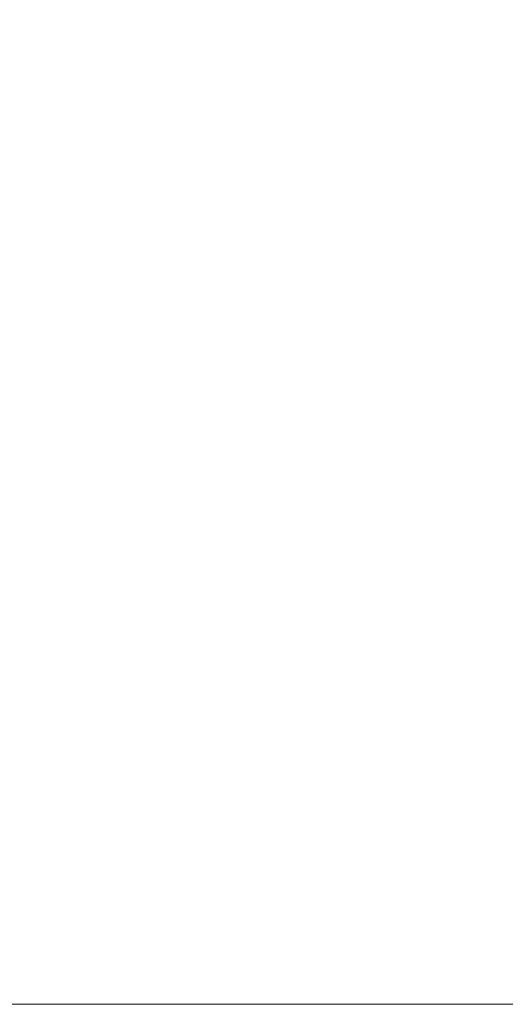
# Model space of a CAD drawing. Header units: millimetres. Extents: x 0 to 1300, y 0 to 891.
# Tile 122 of 127: x 872 to 896, y 429 to 479. Entities that reach past the tile are written whole.
import ezdxf

# ---------------------------------------------------------------- set-up
doc = ezdxf.new("R2010")
doc.units = ezdxf.units.MM
doc.header["$LTSCALE"] = 0.545669
doc.layers.add('NoLayerName_001', color=7, linetype='Continuous')
doc.styles.get("Standard").update_dxf_attribs({"font": 'txt', "bigfont": 'extfont2'})
doc.dimstyles.get("Standard").update_dxf_attribs({"dimtxt": 2.5, "dimasz": 2.5, "dimexe": 1, "dimexo": 1, "dimtad": 1, "dimdec": 3, "dimzin": 0, "dimdsep": 46, "dimtxsty": 'Standard', "dimcen": 2.5, "dimadec": 3, "dimazin": 0, "dimtfac": 0.75, "dimtdec": 3, "dimtmove": 0, "dimatfit": 3, "dimfxl": 1, "dimarcsym": 0})

# ---------------------------------------------------------------- blocks, each defined once
blk = doc.blocks.new('_OPEN30')
at = {"color": 0, "linetype": 'ByBlock', "lineweight": -2}
for p, q in [((-1, 0.267949), (0, 0)), ((0, 0), (-1, -0.267949)), ((0, 0), (-1, 0))]:
    blk.add_line(p, q, dxfattribs=at)
blk = doc.blocks.new('*D34')
at = {"layer": 'Defpoints', "color": 0}
for p in [(940, 585), (861, 429.1), (961.735, 429.1)]:
    blk.add_point(p, dxfattribs=at)
at = {"layer": 'NoLayerName_001', "color": 0, "linetype": 'Continuous', "lineweight": 13}
for p, q in [((943, 585), (964.735, 585)), ((961.735, 580.5), (961.735, 433.6)), ((864, 429.1), (964.735, 429.1))]:
    blk.add_line(p, q, dxfattribs=at)
at = {"layer": 'NoLayerName_001', "color": 0, "lineweight": 13, "xscale": 4.5, "yscale": 4.5, "zscale": 4.5}
for p, rotation in [((961.735, 585), 90), ((961.735, 429.1), 270)]:
    blk.add_blockref('_OPEN30', p, dxfattribs=dict(at, rotation=rotation))
at = {"layer": 'NoLayerName_001', "color": 0, "lineweight": 13, "insert": (952.477, 504.323), "char_height": 10.5, "attachment_point": 5, "rotation": 90}
blk.add_mtext('\\W0.8000;１５６', dxfattribs=at)

msp = doc.modelspace()

# ---------------------------------------------------------------- dimensions: what is measured, and where the dimension line sits
at = {"layer": 'NoLayerName_001', "color": 3, "linetype": 'Continuous', "lineweight": 13}
dim = msp.add_linear_dim(base=(961.7347, 429.1), p1=(940, 585), p2=(861, 429.1), angle=270, text='\\W0.8000;１５６', dimstyle='Standard', override={"dimtxt": 10.5, "dimasz": 4.5, "dimexe": 3, "dimexo": 3, "dimgap": 3, "dimzin": 8, "dimblk": 'OPEN30', "dimclrd": 0, "dimclre": 0, "dimclrt": 0, "dimtp": 0, "dimtm": 0, "dimlwd": 13, "dimlwe": 13}, dxfattribs=at)
dim.commit()
dim.dimension.update_dxf_attribs({"geometry": '*D34', "text_midpoint": (961.7347, 504.3226), "dimtype": 160})

doc.saveas('drawing.dxf')
